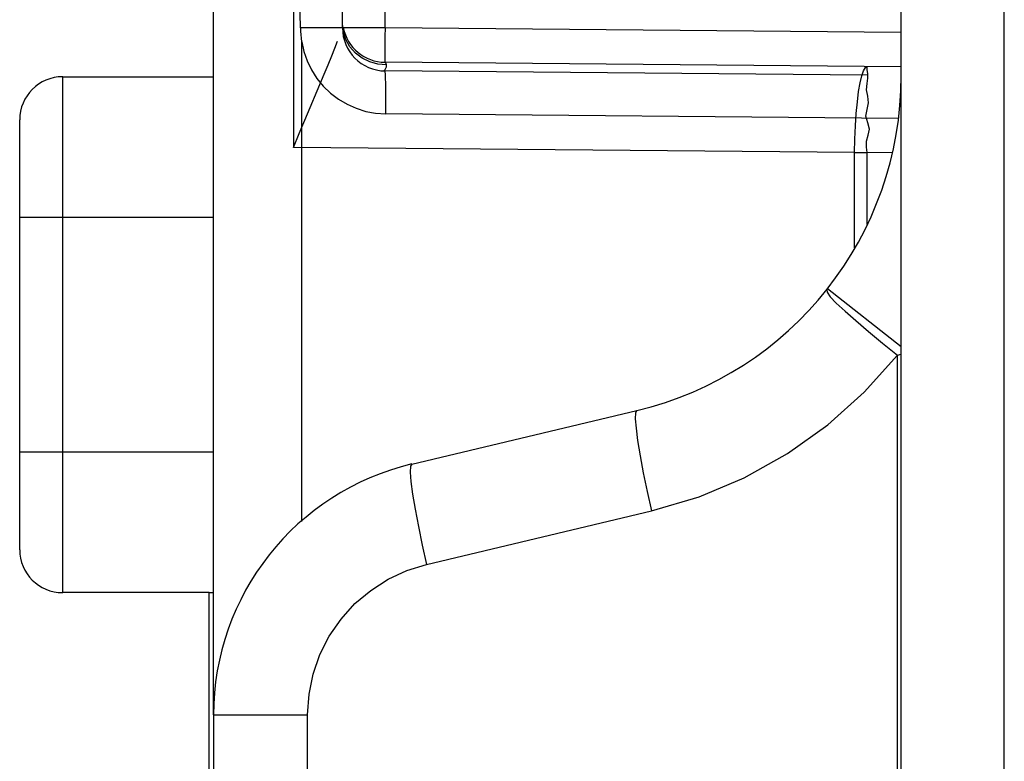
# Model space of a CAD drawing. Header units: millimetres. Extents: x -131 to 719, y -272 to 510.
# Tile 15 of 102: x -125 to -114, y 140 to 149. Entities that reach past the tile are written whole.
import ezdxf

# ---------------------------------------------------------------- set-up
doc = ezdxf.new("R2010")
doc.units = ezdxf.units.MM
doc.header["$LTSCALE"] = 23.1
doc.layers.get('0').update_dxf_attribs({"linetype": 'CONTINUOUS'})

msp = doc.modelspace()

# ---------------------------------------------------------------- linework, layer by layer
at = {"color": 7}
for p, q in [((-114.985, 97.422), (-114.985, 218.308)), ((-113.785, 97.397), (-113.788, 216.767)), ((-122.985, 140.751), (-122.985, 167.893)), ((-122.055, 161.194), (-122.055, 147.349)), ((-121.485, 148.741), (-121.485, 148.953)), ((-120.99, 148.741), (-120.99, 148.962)), ((-121.476, 148.701), (-121.485, 148.797)), ((-121.485, 148.741), (-121.972, 148.741)), ((-120.99, 148.741), (-121.475, 148.741)), ((-114.985, 148.689), (-120.99, 148.741)), ((-121.959, 143.002), (-121.959, 148.581)), ((-120.992, 148.462), (-120.992, 148.342)), ((-120.986, 148.34), (-120.99, 148.341)), ((-114.985, 148.289), (-120.99, 148.341)), ((-115.38, 148.192), (-120.99, 148.241)), ((-124.74, 142.173), (-124.74, 148.173)), ((-124.74, 148.173), (-122.985, 148.173)), ((-121.861, 147.816), (-121.698, 148.202)), ((-125.24, 142.673), (-125.24, 147.673)), ((-115.019, 147.689), (-120.981, 147.741)), ((-115.527, 147.293), (-122.055, 147.349)), ((-115.527, 146.184), (-115.527, 147.293)), ((-115.527, 147.293), (-115.379, 147.293)), ((-115.379, 146.454), (-115.379, 147.293)), ((-115.087, 147.29), (-115.379, 147.293)), ((-122.985, 146.536), (-125.24, 146.536)), ((-115.841, 145.71), (-114.985, 145.037)), ((-115.029, 144.935), (-114.985, 144.946)), ((-115.029, 97.472), (-115.029, 144.935)), ((-120.679, 143.669), (-118.061, 144.291)), ((-125.24, 143.809), (-122.985, 143.809)), ((-120.506, 142.502), (-117.888, 143.124)), ((-123.035, 142.173), (-124.74, 142.173)), ((-123.035, 139.64), (-123.035, 142.172)), ((-122.985, 142.172), (-123.035, 142.172)), ((-122.985, 140.751), (-122.985, 99.272)), ((-122.985, 140.751), (-121.89, 140.751)), ((-121.89, 99.272), (-121.89, 140.751))]:
    msp.add_line(p, q, dxfattribs=at)
for points in [[(-121.972, 148.741), (-121.997, 149.753), (-122.004, 150.802), (-121.987, 151.888), (-121.967, 153.009), (-121.965, 154.166), (-121.967, 155.361), (-121.967, 156.591), (-121.967, 157.868), (-121.969, 159.203), (-121.972, 160.593)], [(-121.959, 148.58), (-121.963, 148.621), (-121.966, 148.661), (-121.968, 148.702), (-121.97, 148.742)], [(-121.399, 148.523), (-121.446, 148.608), (-121.476, 148.701)], [(-120.99, 148.741), (-120.991, 148.643), (-120.992, 148.462)], [(-121.959, 148.581), (-121.934, 148.466), (-121.896, 148.357), (-121.845, 148.253), (-121.782, 148.154), (-121.708, 148.064), (-121.624, 147.983), (-121.532, 147.913), (-121.431, 147.853), (-121.325, 147.806), (-121.213, 147.771), (-121.099, 147.75), (-120.981, 147.741)], [(-121.698, 148.202), (-121.651, 148.313), (-121.61, 148.415), (-121.573, 148.506), (-121.542, 148.587)], [(-121.168, 148.345), (-121.257, 148.389), (-121.335, 148.449), (-121.399, 148.523)], [(-120.973, 148.312), (-121.072, 148.319), (-121.168, 148.345)], [(-120.973, 148.312), (-120.977, 148.325), (-120.981, 148.334), (-120.986, 148.34)], [(-121.002, 148.242), (-120.99, 148.258), (-120.974, 148.289), (-120.973, 148.312)], [(-120.981, 147.741), (-120.981, 147.839), (-120.98, 147.933), (-120.981, 148.019), (-120.982, 148.095), (-120.983, 148.157), (-120.985, 148.203), (-120.987, 148.232), (-120.99, 148.241)], [(-115.443, 148.184), (-115.422, 148.244), (-115.401, 148.28), (-115.379, 148.292)], [(-115.372, 148.157), (-115.374, 148.212), (-115.379, 148.255), (-115.38, 148.283), (-115.379, 148.292)], [(-115.527, 147.293), (-115.524, 147.449), (-115.517, 147.602), (-115.508, 147.747), (-115.495, 147.881), (-115.48, 148), (-115.462, 148.102), (-115.443, 148.184)], [(-115.379, 147.293), (-115.389, 147.356), (-115.388, 147.423), (-115.369, 147.493), (-115.354, 147.565), (-115.374, 147.639), (-115.395, 147.716), (-115.381, 147.793), (-115.364, 147.87), (-115.375, 147.947), (-115.388, 148.022), (-115.381, 148.093), (-115.372, 148.157)], [(-122.055, 147.349), (-121.988, 147.514), (-121.923, 147.67), (-121.861, 147.816)], [(-115.851, 145.697), (-115.847, 145.669), (-115.811, 145.614), (-115.74, 145.54), (-115.637, 145.448), (-115.511, 145.337), (-115.364, 145.211), (-115.201, 145.076), (-115.029, 144.935)], [(-117.888, 143.124), (-117.335, 143.288), (-116.81, 143.51), (-116.308, 143.79), (-115.84, 144.124), (-115.415, 144.505), (-115.029, 144.935)], [(-118.061, 144.291), (-118.075, 144.265), (-118.078, 144.196), (-118.07, 144.086), (-118.051, 143.941), (-118.022, 143.765), (-117.985, 143.565), (-117.94, 143.349), (-117.888, 143.124)], [(-120.679, 143.669), (-120.693, 143.643), (-120.696, 143.574), (-120.688, 143.465), (-120.669, 143.319), (-120.64, 143.143), (-120.602, 142.943), (-120.557, 142.727), (-120.506, 142.502)], [(-121.89, 140.751), (-121.874, 140.992), (-121.826, 141.225), (-121.747, 141.453), (-121.639, 141.668), (-121.502, 141.866), (-121.341, 142.045), (-121.156, 142.2), (-120.953, 142.33), (-120.737, 142.43), (-120.506, 142.502)]]:
    msp.add_lwpolyline(points, dxfattribs=at)
for centre, radius, start, end in [((-120.985, 148.741), 0.5, 180.0036, 269.5), ((-120.985, 148.841), 0.5, 191.1875, 269.5052), ((-124.74, 147.673), 0.5, 90, 180), ((-118.985, 148.183), 4, 283.3627, 360), ((-119.985, 140.751), 3, 103.3602, 180), ((-124.74, 142.673), 0.5, 180, 270)]:
    msp.add_arc(centre, radius, start, end, dxfattribs=at)

doc.saveas('drawing.dxf')
